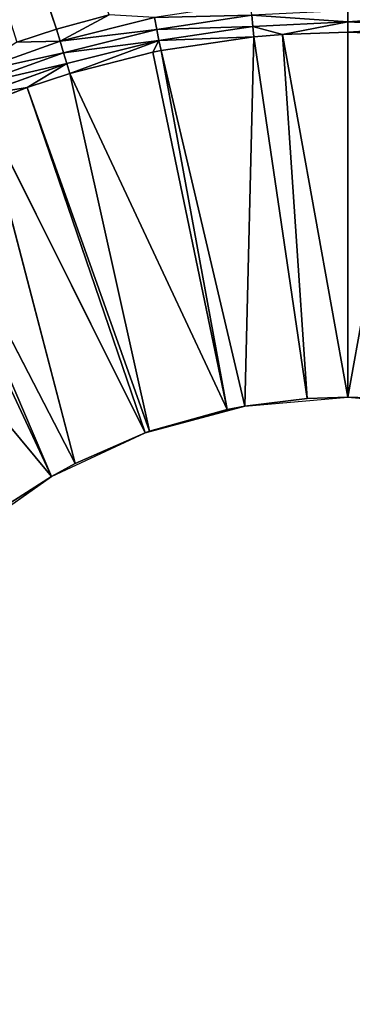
# Model space of a CAD drawing. Extents: x 0 to 700, y 0 to 509.
# Tile 114 of 243: x 338 to 350, y 199 to 236. Entities that reach past the tile are written whole.
import ezdxf

# ---------------------------------------------------------------- set-up
doc = ezdxf.new("R2010")
doc.units = 0
doc.header["$LTSCALE"] = 25.4
doc.layers.get('0').update_dxf_attribs({"linetype": 'CONTINUOUS'})

# ---------------------------------------------------------------- blocks, each defined once
blk = doc.blocks.new('5902539864168_-_S_STL')
at = {"color": 0}
for p, q in [((339.18, 23.068, 273.384), (314.424, 28.495, 199.821)), ((339.18, 23.068, 273.384), (314.424, 28.495, 199.821)), ((339.18, 23.068, 273.384), (337.712, 23.068, 273.863)), ((337.712, 23.068, 273.863), (339.316, 22.998, 273.829)), ((337.712, 23.068, 273.863), (339.316, 22.998, 273.829)), ((339.18, 23.068, 273.384), (337.712, 23.068, 273.863)), ((341.141, 23.068, 272.847), (339.18, 23.068, 273.384)), ((339.18, 23.068, 273.384), (339.316, 22.998, 273.829)), ((339.18, 23.068, 273.384), (339.316, 22.998, 273.829)), ((341.141, 23.068, 272.847), (339.18, 23.068, 273.384)), ((339.316, 22.998, 273.829), (341.141, 23.068, 272.847)), ((339.316, 22.998, 273.829), (341.141, 23.068, 272.847)), ((335.915, 22.998, 275.046), (339.316, 22.998, 273.829)), ((335.915, 22.998, 275.046), (339.316, 22.998, 273.829)), ((336.086, 22.857, 275.461), (339.446, 22.857, 274.259)), ((336.086, 22.857, 275.461), (339.446, 22.857, 274.259)), ((339.316, 22.998, 273.829), (342.819, 22.998, 272.952)), ((339.316, 22.998, 273.829), (342.819, 22.998, 272.952)), ((339.316, 22.998, 273.829), (339.446, 22.857, 274.259)), ((339.316, 22.998, 273.829), (339.446, 22.857, 274.259)), ((339.446, 22.857, 274.259), (342.907, 22.857, 273.392)), ((339.446, 22.857, 274.259), (342.907, 22.857, 273.392)), ((339.446, 22.857, 274.259), (339.568, 22.647, 274.662)), ((339.446, 22.857, 274.259), (339.568, 22.647, 274.662)), ((342.907, 22.857, 273.392), (342.819, 22.998, 272.952)), ((342.907, 22.857, 273.392), (342.819, 22.998, 272.952)), ((342.989, 22.647, 273.805), (342.907, 22.857, 273.392)), ((342.907, 22.857, 273.392), (346.436, 22.857, 272.869)), ((342.907, 22.857, 273.392), (346.436, 22.857, 272.869)), ((342.989, 22.647, 273.805), (342.907, 22.857, 273.392)), ((346.436, 22.857, 272.869), (346.478, 22.647, 273.288)), ((346.436, 22.857, 272.869), (346.478, 22.647, 273.288)), ((350, 22.857, 272.694), (350, 22.647, 273.115)), ((350, 22.857, 272.694), (350, 22.647, 273.115)), ((339, 11.001, 289.999), (330.248, 22.373, 279.49)), ((339, 11.001, 289.999), (330.248, 22.373, 279.49)), ((339, 11.001, 289.999), (333.24, 22.373, 277.696)), ((339, 11.001, 289.999), (333.24, 22.373, 277.696)), ((339, 11.001, 289.999), (333.643, 22.373, 277.484)), ((339, 11.001, 289.999), (333.643, 22.373, 277.484)), ((339.879, 11.001, 289.518), (333.643, 22.373, 277.484)), ((339.879, 11.001, 289.518), (333.643, 22.373, 277.484)), ((336.248, 22.647, 275.85), (339.568, 22.647, 274.662)), ((336.248, 22.647, 275.85), (339.568, 22.647, 274.662)), ((336.248, 22.647, 275.85), (338.094, 22.373, 275.551)), ((336.248, 22.647, 275.85), (338.094, 22.373, 275.551)), ((339.879, 11.001, 289.518), (336.394, 22.373, 276.204)), ((339.879, 11.001, 289.518), (336.394, 22.373, 276.204)), ((342.476, 11.001, 288.378), (336.394, 22.373, 276.204)), ((342.476, 11.001, 288.378), (336.394, 22.373, 276.204)), ((338.094, 22.373, 275.551), (336.394, 22.373, 276.204)), ((338.094, 22.373, 275.551), (336.394, 22.373, 276.204)), ((339.568, 22.647, 274.662), (338.094, 22.373, 275.551)), ((339.568, 22.647, 274.662), (338.094, 22.373, 275.551)), ((342.476, 11.001, 288.378), (338.094, 22.373, 275.551)), ((342.476, 11.001, 288.378), (338.094, 22.373, 275.551)), ((342.633, 11.001, 288.322), (338.094, 22.373, 275.551)), ((342.633, 11.001, 288.322), (338.094, 22.373, 275.551)), ((339.679, 22.373, 275.029), (338.094, 22.373, 275.551)), ((339.679, 22.373, 275.029), (338.094, 22.373, 275.551)), ((339.679, 22.373, 275.029), (339.568, 22.647, 274.662)), ((339.568, 22.647, 274.662), (342.989, 22.647, 273.805)), ((339.679, 22.373, 275.029), (339.568, 22.647, 274.662)), ((339.568, 22.647, 274.662), (342.989, 22.647, 273.805)), ((339.679, 22.373, 275.029), (342.989, 22.647, 273.805)), ((339.679, 22.373, 275.029), (342.989, 22.647, 273.805)), ((342.633, 11.001, 288.322), (339.679, 22.373, 275.029)), ((342.633, 11.001, 288.322), (339.679, 22.373, 275.029)), ((345.524, 11.001, 287.511), (339.679, 22.373, 275.029)), ((345.524, 11.001, 287.511), (339.679, 22.373, 275.029)), ((342.766, 22.373, 274.242), (339.679, 22.373, 275.029)), ((342.766, 22.373, 274.242), (339.679, 22.373, 275.029)), ((342.766, 22.373, 274.242), (342.989, 22.647, 273.805)), ((342.766, 22.373, 274.242), (342.989, 22.647, 273.805)), ((345.524, 11.001, 287.511), (342.766, 22.373, 274.242)), ((345.524, 11.001, 287.511), (342.766, 22.373, 274.242)), ((343.064, 22.373, 274.181), (342.766, 22.373, 274.242)), ((343.064, 22.373, 274.181), (342.766, 22.373, 274.242)), ((342.989, 22.647, 273.805), (346.478, 22.647, 273.288)), ((342.989, 22.647, 273.805), (346.478, 22.647, 273.288)), ((342.989, 22.647, 273.805), (343.064, 22.373, 274.181)), ((342.989, 22.647, 273.805), (343.064, 22.373, 274.181)), ((345.524, 11.001, 287.511), (343.064, 22.373, 274.181)), ((345.524, 11.001, 287.511), (343.064, 22.373, 274.181)), ((346.18, 11.001, 287.386), (343.064, 22.373, 274.181)), ((346.18, 11.001, 287.386), (343.064, 22.373, 274.181)), ((346.515, 22.373, 273.669), (343.064, 22.373, 274.181)), ((346.515, 22.373, 273.669), (343.064, 22.373, 274.181)), ((346.18, 11.001, 287.386), (346.515, 22.373, 273.669)), ((346.18, 11.001, 287.386), (346.515, 22.373, 273.669)), ((347.574, 22.373, 273.581), (346.478, 22.647, 273.288)), ((346.478, 22.647, 273.288), (346.515, 22.373, 273.669)), ((347.574, 22.373, 273.581), (346.478, 22.647, 273.288)), ((350, 22.647, 273.115), (346.478, 22.647, 273.288)), ((350, 22.647, 273.115), (346.478, 22.647, 273.288)), ((346.478, 22.647, 273.288), (346.515, 22.373, 273.669)), ((348.499, 11.001, 287.103), (346.515, 22.373, 273.669)), ((348.499, 11.001, 287.103), (346.515, 22.373, 273.669)), ((347.574, 22.373, 273.581), (346.515, 22.373, 273.669)), ((347.574, 22.373, 273.581), (346.515, 22.373, 273.669)), ((350, 22.647, 273.115), (347.574, 22.373, 273.581)), ((350, 22.647, 273.115), (347.574, 22.373, 273.581)), ((348.499, 11.001, 287.103), (347.574, 22.373, 273.581)), ((348.499, 11.001, 287.103), (347.574, 22.373, 273.581)), ((350, 22.373, 273.498), (347.574, 22.373, 273.581)), ((350, 22.373, 273.498), (347.574, 22.373, 273.581)), ((350, 22.373, 273.498), (350, 22.647, 273.115)), ((350, 22.647, 273.115), (353.522, 22.647, 273.288)), ((350, 22.373, 273.498), (350, 22.647, 273.115)), ((350, 22.373, 273.498), (353.522, 22.647, 273.288)), ((350, 22.647, 273.115), (353.522, 22.647, 273.288)), ((350, 22.373, 273.498), (353.522, 22.647, 273.288)), ((350, 11.001, 287.051), (350, 22.373, 273.498)), ((350, 11.001, 287.051), (350, 22.373, 273.498)), ((352.426, 22.373, 273.581), (350, 22.373, 273.498)), ((352.426, 22.373, 273.581), (350, 22.373, 273.498)), ((339, 0, 289.999), (337.313, 11.001, 291.078)), ((339, 11.001, 289.999), (337.313, 11.001, 291.078)), ((339, 0, 289.999), (337.313, 11.001, 291.078)), ((339, 11.001, 289.999), (337.313, 11.001, 291.078)), ((339.879, 11.001, 289.518), (339, 0, 289.999)), ((339.879, 11.001, 289.518), (339, 0, 289.999)), ((339.879, 11.001, 289.518), (339, 11.001, 289.999)), ((339, 11.001, 289.999), (339, 0, 289.999)), ((339, 11.001, 289.999), (339, 0, 289.999)), ((339.879, 11.001, 289.518), (339, 11.001, 289.999)), ((342.476, 0, 288.378), (339.879, 11.001, 289.518)), ((342.476, 11.001, 288.378), (339.879, 11.001, 289.518)), ((342.476, 0, 288.378), (339.879, 11.001, 289.518)), ((342.476, 11.001, 288.378), (339.879, 11.001, 289.518)), ((342.633, 11.001, 288.322), (342.476, 0, 288.378)), ((342.633, 11.001, 288.322), (342.476, 0, 288.378)), ((342.633, 11.001, 288.322), (342.476, 11.001, 288.378)), ((342.476, 11.001, 288.378), (342.476, 0, 288.378)), ((342.476, 11.001, 288.378), (342.476, 0, 288.378)), ((342.633, 11.001, 288.322), (342.476, 11.001, 288.378)), ((345.524, 11.001, 287.511), (342.633, 11.001, 288.322)), ((342.633, 11.001, 288.322), (346.18, 0, 287.386)), ((342.633, 11.001, 288.322), (346.18, 0, 287.386)), ((345.524, 11.001, 287.511), (342.633, 11.001, 288.322)), ((346.18, 11.001, 287.386), (345.524, 11.001, 287.511)), ((345.524, 11.001, 287.511), (346.18, 0, 287.386)), ((345.524, 11.001, 287.511), (346.18, 0, 287.386)), ((346.18, 11.001, 287.386), (345.524, 11.001, 287.511)), ((346.18, 0, 287.386), (346.18, 11.001, 287.386)), ((346.18, 0, 287.386), (346.18, 11.001, 287.386)), ((346.18, 0, 287.386), (348.499, 11.001, 287.103)), ((348.499, 11.001, 287.103), (346.18, 11.001, 287.386)), ((346.18, 0, 287.386), (348.499, 11.001, 287.103)), ((348.499, 11.001, 287.103), (346.18, 11.001, 287.386)), ((350, 0, 287.051), (348.499, 11.001, 287.103)), ((350, 0, 287.051), (348.499, 11.001, 287.103)), ((350, 11.001, 287.051), (348.499, 11.001, 287.103)), ((350, 11.001, 287.051), (348.499, 11.001, 287.103)), ((350, 11.001, 287.051), (350, 0, 287.051)), ((350, 0, 287.051), (351.501, 11.001, 287.103)), ((351.501, 11.001, 287.103), (350, 11.001, 287.051)), ((350, 0, 287.051), (351.501, 11.001, 287.103)), ((350, 11.001, 287.051), (350, 0, 287.051)), ((351.501, 11.001, 287.103), (350, 11.001, 287.051)), ((335.859, 0, 292.198), (339, 0, 289.999)), ((339, 0, 289.999), (342.476, 0, 288.378)), ((342.476, 0, 288.378), (346.18, 0, 287.386)), ((346.18, 0, 287.386), (350, 0, 287.051)), ((350, 0, 287.051), (353.82, 0, 287.386))]:
    blk.add_line(p, q, dxfattribs=at)
mesh = blk.add_polyface(dxfattribs=at)
corners = [(5.829, 103, 89.051), (350, 103, 116.551), (694.171, 103, 89.051), (346.961, 103, 116.817), (35.453, 103, 184.635), (33.702, 103, 185.073), (32.106, 103, 185.75), (30.702, 103, 186.626), (29.442, 103, 187.728), (28.41, 103, 188.996), (27.646, 103, 190.345), (27.137, 103, 191.742), (26.867, 103, 193.162), (5.829, 103, 503.222), (344.015, 103, 117.607), (341.25, 103, 118.896), (338.751, 103, 120.646), (336.594, 103, 122.803), (334.845, 103, 125.301), (333.555, 103, 128.066), (332.766, 103, 131.012), (332.5, 103, 134.051), (332.766, 103, 137.09), (333.555, 103, 140.037), (334.845, 103, 142.801), (336.594, 103, 145.3), (338.751, 103, 147.457), (341.25, 103, 149.207), (344.015, 103, 150.496), (346.961, 103, 151.285), (350, 103, 151.551), (37.442, 103, 184.47), (26.815, 103, 194.138), (26.815, 103, 473.174), (26.955, 103, 474.875), (26.981, 103, 475.022), (27.312, 103, 476.309), (27.475, 103, 476.756), (27.857, 103, 477.593), (28.651, 103, 478.843), (29.58, 103, 479.868), (30.666, 103, 480.727), (30.73, 103, 480.769), (31.881, 103, 481.4), (32.295, 103, 481.576), (33.221, 103, 481.885), (34.029, 103, 482.07), (34.683, 103, 482.168), (35.878, 103, 482.237), (664.122, 103, 482.237), (673.185, 103, 194.138), (694.171, 103, 503.222), (673.091, 103, 192.835), (672.732, 103, 191.306), (672.118, 103, 189.869), (671.267, 103, 188.55), (670.192, 103, 187.368), (669.802, 103, 187.023), (668.441, 103, 186.055), (666.9, 103, 185.294), (665.204, 103, 184.766), (353.039, 103, 116.817), (355.985, 103, 117.607), (358.75, 103, 118.896), (361.249, 103, 120.646), (363.406, 103, 122.803), (365.155, 103, 125.301), (366.445, 103, 128.066), (367.234, 103, 131.012), (367.5, 103, 134.051), (367.234, 103, 137.09), (366.445, 103, 140.037), (663.399, 103, 184.499), (365.155, 103, 142.801), (363.406, 103, 145.3), (361.249, 103, 147.457), (358.75, 103, 149.207), (355.985, 103, 150.496), (353.039, 103, 151.285), (662.558, 103, 184.47), (673.185, 103, 473.174), (673.117, 103, 474.369), (673.019, 103, 475.022), (672.834, 103, 475.83), (672.525, 103, 476.756), (672.349, 103, 477.171), (671.718, 103, 478.322), (671.675, 103, 478.386), (670.817, 103, 479.472), (669.792, 103, 480.4), (668.542, 103, 481.195), (667.705, 103, 481.576), (667.258, 103, 481.739), (665.971, 103, 482.07), (665.824, 103, 482.096)]
mesh.append_faces([[corners[k] for k in face] for face in [(0, 1, 2), (1, 0, 3), (4, 0, 5), (5, 0, 6), (6, 0, 7), (7, 0, 8), (8, 0, 9), (9, 0, 10), (10, 0, 11), (11, 0, 12), (3, 4, 14), (14, 4, 15), (15, 4, 16), (16, 4, 17), (17, 4, 18), (18, 4, 19), (19, 4, 20), (20, 4, 21), (21, 4, 22), (22, 4, 23), (23, 4, 24), (24, 4, 25), (25, 4, 26), (26, 4, 27), (27, 4, 28), (28, 4, 29), (29, 4, 30), (12, 13, 32), (32, 13, 33), (33, 13, 34), (34, 13, 35), (35, 13, 36), (36, 13, 37), (37, 13, 38), (38, 13, 39), (39, 13, 40), (40, 13, 41), (41, 13, 42), (42, 13, 43), (43, 13, 44), (44, 13, 45), (45, 13, 46), (46, 13, 47), (47, 13, 48), (48, 13, 49), (2, 50, 51), (50, 2, 52), (52, 2, 53), (53, 2, 54), (54, 2, 55), (55, 2, 56), (56, 2, 57), (57, 2, 58), (58, 2, 59), (59, 2, 60), (61, 2, 1), (60, 71, 72), (72, 30, 79), (79, 30, 31), (51, 49, 13)]], dxfattribs={"vtx0": -1, "vtx1": -1, "color": 0})
mesh.append_faces([[corners[k] for k in face] for face in [(3, 0, 4), (60, 2, 61)]], dxfattribs={"vtx0": -1, "vtx1": -1, "vtx2": -1, "color": 0})
mesh.append_faces([[corners[k] for k in face] for face in [(12, 0, 13), (30, 4, 31), (60, 61, 62), (60, 62, 63), (60, 63, 64), (60, 64, 65), (60, 65, 66), (60, 66, 67), (60, 67, 68), (60, 68, 69), (60, 69, 70), (60, 70, 71), (72, 71, 73), (72, 73, 74), (72, 74, 75), (72, 75, 76), (72, 76, 77), (72, 77, 78), (72, 78, 30), (51, 50, 80), (51, 80, 81), (51, 81, 82), (51, 82, 83), (51, 83, 84), (51, 84, 85), (51, 85, 86), (51, 86, 87), (51, 87, 88), (51, 88, 89), (51, 89, 90), (51, 90, 91), (51, 91, 92), (51, 92, 93), (51, 93, 94), (51, 94, 49)]], dxfattribs={"vtx0": -1, "vtx2": -1, "color": 0})
mesh = blk.add_polyface(dxfattribs=at)
corners = [(337.712, 23.068, 273.863), (339.18, 23.068, 273.384), (314.424, 28.495, 199.821)]
mesh.append_faces([[corners[k] for k in face] for face in [(0, 1, 2)]], dxfattribs={"color": 0})
mesh = blk.add_polyface(dxfattribs=at)
corners = [(339.18, 23.068, 273.384), (341.141, 23.068, 272.847), (314.424, 28.495, 199.821)]
mesh.append_faces([[corners[k] for k in face] for face in [(0, 1, 2)]], dxfattribs={"color": 0})
mesh = blk.add_polyface(dxfattribs=at)
corners = [(335.915, 22.998, 275.046), (339.316, 22.998, 273.829), (337.712, 23.068, 273.863)]
mesh.append_faces([[corners[k] for k in face] for face in [(0, 1, 2)]], dxfattribs={"color": 0})
mesh = blk.add_polyface(dxfattribs=at)
corners = [(337.712, 23.068, 273.863), (339.316, 22.998, 273.829), (339.18, 23.068, 273.384)]
mesh.append_faces([[corners[k] for k in face] for face in [(0, 1, 2)]], dxfattribs={"color": 0})
mesh = blk.add_polyface(dxfattribs=at)
corners = [(339.316, 22.998, 273.829), (341.141, 23.068, 272.847), (339.18, 23.068, 273.384)]
mesh.append_faces([[corners[k] for k in face] for face in [(0, 1, 2)]], dxfattribs={"color": 0})
mesh = blk.add_polyface(dxfattribs=at)
corners = [(339.316, 22.998, 273.829), (342.819, 22.998, 272.952), (341.141, 23.068, 272.847)]
mesh.append_faces([[corners[k] for k in face] for face in [(0, 1, 2)]], dxfattribs={"color": 0})
mesh = blk.add_polyface(dxfattribs=at)
corners = [(335.915, 22.998, 275.046), (339.446, 22.857, 274.259), (339.316, 22.998, 273.829), (336.086, 22.857, 275.461)]
mesh.append_faces([[corners[k] for k in face] for face in [(0, 1, 2), (1, 0, 3)]], dxfattribs={"vtx0": -1, "color": 0})
mesh = blk.add_polyface(dxfattribs=at)
corners = [(336.086, 22.857, 275.461), (339.568, 22.647, 274.662), (339.446, 22.857, 274.259), (336.248, 22.647, 275.85)]
mesh.append_faces([[corners[k] for k in face] for face in [(0, 1, 2), (1, 0, 3)]], dxfattribs={"vtx0": -1, "color": 0})
mesh = blk.add_polyface(dxfattribs=at)
corners = [(339.316, 22.998, 273.829), (342.907, 22.857, 273.392), (342.819, 22.998, 272.952), (339.446, 22.857, 274.259)]
mesh.append_faces([[corners[k] for k in face] for face in [(0, 1, 2), (1, 0, 3)]], dxfattribs={"vtx0": -1, "color": 0})
mesh = blk.add_polyface(dxfattribs=at)
corners = [(339.446, 22.857, 274.259), (342.989, 22.647, 273.805), (342.907, 22.857, 273.392), (339.568, 22.647, 274.662)]
mesh.append_faces([[corners[k] for k in face] for face in [(0, 1, 2), (1, 0, 3)]], dxfattribs={"vtx0": -1, "color": 0})
mesh = blk.add_polyface(dxfattribs=at)
corners = [(342.819, 22.998, 272.952), (346.436, 22.857, 272.869), (346.392, 22.998, 272.422), (342.907, 22.857, 273.392)]
mesh.append_faces([[corners[k] for k in face] for face in [(0, 1, 2), (1, 0, 3)]], dxfattribs={"vtx0": -1, "color": 0})
mesh = blk.add_polyface(dxfattribs=at)
corners = [(342.907, 22.857, 273.392), (346.478, 22.647, 273.288), (346.436, 22.857, 272.869), (342.989, 22.647, 273.805)]
mesh.append_faces([[corners[k] for k in face] for face in [(0, 1, 2), (1, 0, 3)]], dxfattribs={"vtx0": -1, "color": 0})
mesh = blk.add_polyface(dxfattribs=at)
corners = [(346.436, 22.857, 272.869), (350, 22.647, 273.115), (350, 22.857, 272.694), (346.478, 22.647, 273.288)]
mesh.append_faces([[corners[k] for k in face] for face in [(0, 1, 2), (1, 0, 3)]], dxfattribs={"vtx0": -1, "color": 0})
mesh = blk.add_polyface(dxfattribs=at)
corners = [(350, 22.647, 273.115), (353.564, 22.857, 272.869), (350, 22.857, 272.694), (353.522, 22.647, 273.288)]
mesh.append_faces([[corners[k] for k in face] for face in [(0, 1, 2), (1, 0, 3)]], dxfattribs={"vtx0": -1, "color": 0})
mesh = blk.add_polyface(dxfattribs=at)
corners = [(337.313, 11.001, 291.078), (339, 11.001, 289.999), (330.248, 22.373, 279.49)]
mesh.append_faces([[corners[k] for k in face] for face in [(0, 1, 2)]], dxfattribs={"color": 0})
mesh = blk.add_polyface(dxfattribs=at)
corners = [(339, 11.001, 289.999), (333.24, 22.373, 277.696), (330.248, 22.373, 279.49)]
mesh.append_faces([[corners[k] for k in face] for face in [(0, 1, 2)]], dxfattribs={"color": 0})
mesh = blk.add_polyface(dxfattribs=at)
corners = [(339, 11.001, 289.999), (333.643, 22.373, 277.484), (333.24, 22.373, 277.696)]
mesh.append_faces([[corners[k] for k in face] for face in [(0, 1, 2)]], dxfattribs={"color": 0})
mesh = blk.add_polyface(dxfattribs=at)
corners = [(339, 11.001, 289.999), (339.879, 11.001, 289.518), (333.643, 22.373, 277.484)]
mesh.append_faces([[corners[k] for k in face] for face in [(0, 1, 2)]], dxfattribs={"color": 0})
mesh = blk.add_polyface(dxfattribs=at)
corners = [(339.879, 11.001, 289.518), (336.394, 22.373, 276.204), (333.643, 22.373, 277.484)]
mesh.append_faces([[corners[k] for k in face] for face in [(0, 1, 2)]], dxfattribs={"color": 0})
mesh = blk.add_polyface(dxfattribs=at)
corners = [(336.248, 22.647, 275.85), (338.094, 22.373, 275.551), (339.568, 22.647, 274.662)]
mesh.append_faces([[corners[k] for k in face] for face in [(0, 1, 2)]], dxfattribs={"color": 0})
mesh = blk.add_polyface(dxfattribs=at)
corners = [(336.394, 22.373, 276.204), (338.094, 22.373, 275.551), (336.248, 22.647, 275.85)]
mesh.append_faces([[corners[k] for k in face] for face in [(0, 1, 2)]], dxfattribs={"color": 0})
mesh = blk.add_polyface(dxfattribs=at)
corners = [(339.879, 11.001, 289.518), (342.476, 11.001, 288.378), (336.394, 22.373, 276.204)]
mesh.append_faces([[corners[k] for k in face] for face in [(0, 1, 2)]], dxfattribs={"color": 0})
mesh = blk.add_polyface(dxfattribs=at)
corners = [(342.476, 11.001, 288.378), (338.094, 22.373, 275.551), (336.394, 22.373, 276.204)]
mesh.append_faces([[corners[k] for k in face] for face in [(0, 1, 2)]], dxfattribs={"color": 0})
mesh = blk.add_polyface(dxfattribs=at)
corners = [(338.094, 22.373, 275.551), (339.679, 22.373, 275.029), (339.568, 22.647, 274.662)]
mesh.append_faces([[corners[k] for k in face] for face in [(0, 1, 2)]], dxfattribs={"color": 0})
mesh = blk.add_polyface(dxfattribs=at)
corners = [(342.476, 11.001, 288.378), (342.633, 11.001, 288.322), (338.094, 22.373, 275.551)]
mesh.append_faces([[corners[k] for k in face] for face in [(0, 1, 2)]], dxfattribs={"color": 0})
mesh = blk.add_polyface(dxfattribs=at)
corners = [(342.633, 11.001, 288.322), (339.679, 22.373, 275.029), (338.094, 22.373, 275.551)]
mesh.append_faces([[corners[k] for k in face] for face in [(0, 1, 2)]], dxfattribs={"color": 0})
mesh = blk.add_polyface(dxfattribs=at)
corners = [(339.679, 22.373, 275.029), (342.989, 22.647, 273.805), (339.568, 22.647, 274.662)]
mesh.append_faces([[corners[k] for k in face] for face in [(0, 1, 2)]], dxfattribs={"color": 0})
mesh = blk.add_polyface(dxfattribs=at)
corners = [(339.679, 22.373, 275.029), (342.766, 22.373, 274.242), (342.989, 22.647, 273.805)]
mesh.append_faces([[corners[k] for k in face] for face in [(0, 1, 2)]], dxfattribs={"color": 0})
mesh = blk.add_polyface(dxfattribs=at)
corners = [(342.633, 11.001, 288.322), (345.524, 11.001, 287.511), (339.679, 22.373, 275.029)]
mesh.append_faces([[corners[k] for k in face] for face in [(0, 1, 2)]], dxfattribs={"color": 0})
mesh = blk.add_polyface(dxfattribs=at)
corners = [(345.524, 11.001, 287.511), (342.766, 22.373, 274.242), (339.679, 22.373, 275.029)]
mesh.append_faces([[corners[k] for k in face] for face in [(0, 1, 2)]], dxfattribs={"color": 0})
mesh = blk.add_polyface(dxfattribs=at)
corners = [(342.766, 22.373, 274.242), (343.064, 22.373, 274.181), (342.989, 22.647, 273.805)]
mesh.append_faces([[corners[k] for k in face] for face in [(0, 1, 2)]], dxfattribs={"color": 0})
mesh = blk.add_polyface(dxfattribs=at)
corners = [(345.524, 11.001, 287.511), (343.064, 22.373, 274.181), (342.766, 22.373, 274.242)]
mesh.append_faces([[corners[k] for k in face] for face in [(0, 1, 2)]], dxfattribs={"color": 0})
mesh = blk.add_polyface(dxfattribs=at)
corners = [(342.989, 22.647, 273.805), (346.515, 22.373, 273.669), (346.478, 22.647, 273.288), (343.064, 22.373, 274.181)]
mesh.append_faces([[corners[k] for k in face] for face in [(0, 1, 2), (1, 0, 3)]], dxfattribs={"vtx0": -1, "color": 0})
mesh = blk.add_polyface(dxfattribs=at)
corners = [(345.524, 11.001, 287.511), (346.18, 11.001, 287.386), (343.064, 22.373, 274.181)]
mesh.append_faces([[corners[k] for k in face] for face in [(0, 1, 2)]], dxfattribs={"color": 0})
mesh = blk.add_polyface(dxfattribs=at)
corners = [(346.18, 11.001, 287.386), (346.515, 22.373, 273.669), (343.064, 22.373, 274.181)]
mesh.append_faces([[corners[k] for k in face] for face in [(0, 1, 2)]], dxfattribs={"color": 0})
mesh = blk.add_polyface(dxfattribs=at)
corners = [(346.18, 11.001, 287.386), (348.499, 11.001, 287.103), (346.515, 22.373, 273.669)]
mesh.append_faces([[corners[k] for k in face] for face in [(0, 1, 2)]], dxfattribs={"color": 0})
mesh = blk.add_polyface(dxfattribs=at)
corners = [(346.515, 22.373, 273.669), (347.574, 22.373, 273.581), (346.478, 22.647, 273.288)]
mesh.append_faces([[corners[k] for k in face] for face in [(0, 1, 2)]], dxfattribs={"color": 0})
mesh = blk.add_polyface(dxfattribs=at)
corners = [(347.574, 22.373, 273.581), (350, 22.647, 273.115), (346.478, 22.647, 273.288)]
mesh.append_faces([[corners[k] for k in face] for face in [(0, 1, 2)]], dxfattribs={"color": 0})
mesh = blk.add_polyface(dxfattribs=at)
corners = [(348.499, 11.001, 287.103), (347.574, 22.373, 273.581), (346.515, 22.373, 273.669)]
mesh.append_faces([[corners[k] for k in face] for face in [(0, 1, 2)]], dxfattribs={"color": 0})
mesh = blk.add_polyface(dxfattribs=at)
corners = [(347.574, 22.373, 273.581), (350, 22.373, 273.498), (350, 22.647, 273.115)]
mesh.append_faces([[corners[k] for k in face] for face in [(0, 1, 2)]], dxfattribs={"color": 0})
mesh = blk.add_polyface(dxfattribs=at)
corners = [(347.574, 22.373, 273.581), (350, 11.001, 287.051), (350, 22.373, 273.498), (348.499, 11.001, 287.103)]
mesh.append_faces([[corners[k] for k in face] for face in [(0, 1, 2), (1, 0, 3)]], dxfattribs={"vtx0": -1, "color": 0})
mesh = blk.add_polyface(dxfattribs=at)
corners = [(350, 22.373, 273.498), (353.522, 22.647, 273.288), (350, 22.647, 273.115)]
mesh.append_faces([[corners[k] for k in face] for face in [(0, 1, 2)]], dxfattribs={"color": 0})
mesh = blk.add_polyface(dxfattribs=at)
corners = [(352.426, 22.373, 273.581), (353.522, 22.647, 273.288), (350, 22.373, 273.498)]
mesh.append_faces([[corners[k] for k in face] for face in [(0, 1, 2)]], dxfattribs={"color": 0})
mesh = blk.add_polyface(dxfattribs=at)
corners = [(350, 11.001, 287.051), (352.426, 22.373, 273.581), (350, 22.373, 273.498), (351.501, 11.001, 287.103)]
mesh.append_faces([[corners[k] for k in face] for face in [(0, 1, 2), (1, 0, 3)]], dxfattribs={"vtx0": -1, "color": 0})
mesh = blk.add_polyface(dxfattribs=at)
corners = [(339, 0, 289.999), (337.313, 11.001, 291.078), (335.859, 0, 292.198)]
mesh.append_faces([[corners[k] for k in face] for face in [(0, 1, 2)]], dxfattribs={"color": 0})
mesh = blk.add_polyface(dxfattribs=at)
corners = [(339, 11.001, 289.999), (337.313, 11.001, 291.078), (339, 0, 289.999)]
mesh.append_faces([[corners[k] for k in face] for face in [(0, 1, 2)]], dxfattribs={"color": 0})
mesh = blk.add_polyface(dxfattribs=at)
corners = [(342.476, 0, 288.378), (339.879, 11.001, 289.518), (339, 0, 289.999)]
mesh.append_faces([[corners[k] for k in face] for face in [(0, 1, 2)]], dxfattribs={"color": 0})
mesh = blk.add_polyface(dxfattribs=at)
corners = [(339.879, 11.001, 289.518), (339, 11.001, 289.999), (339, 0, 289.999)]
mesh.append_faces([[corners[k] for k in face] for face in [(0, 1, 2)]], dxfattribs={"color": 0})
mesh = blk.add_polyface(dxfattribs=at)
corners = [(342.476, 11.001, 288.378), (339.879, 11.001, 289.518), (342.476, 0, 288.378)]
mesh.append_faces([[corners[k] for k in face] for face in [(0, 1, 2)]], dxfattribs={"color": 0})
mesh = blk.add_polyface(dxfattribs=at)
corners = [(346.18, 0, 287.386), (342.633, 11.001, 288.322), (342.476, 0, 288.378)]
mesh.append_faces([[corners[k] for k in face] for face in [(0, 1, 2)]], dxfattribs={"color": 0})
mesh = blk.add_polyface(dxfattribs=at)
corners = [(342.633, 11.001, 288.322), (342.476, 11.001, 288.378), (342.476, 0, 288.378)]
mesh.append_faces([[corners[k] for k in face] for face in [(0, 1, 2)]], dxfattribs={"color": 0})
mesh = blk.add_polyface(dxfattribs=at)
corners = [(346.18, 0, 287.386), (345.524, 11.001, 287.511), (342.633, 11.001, 288.322)]
mesh.append_faces([[corners[k] for k in face] for face in [(0, 1, 2)]], dxfattribs={"color": 0})
mesh = blk.add_polyface(dxfattribs=at)
corners = [(346.18, 11.001, 287.386), (345.524, 11.001, 287.511), (346.18, 0, 287.386)]
mesh.append_faces([[corners[k] for k in face] for face in [(0, 1, 2)]], dxfattribs={"color": 0})
mesh = blk.add_polyface(dxfattribs=at)
corners = [(348.499, 11.001, 287.103), (346.18, 11.001, 287.386), (346.18, 0, 287.386)]
mesh.append_faces([[corners[k] for k in face] for face in [(0, 1, 2)]], dxfattribs={"color": 0})
mesh = blk.add_polyface(dxfattribs=at)
corners = [(350, 0, 287.051), (348.499, 11.001, 287.103), (346.18, 0, 287.386)]
mesh.append_faces([[corners[k] for k in face] for face in [(0, 1, 2)]], dxfattribs={"color": 0})
mesh = blk.add_polyface(dxfattribs=at)
corners = [(350, 11.001, 287.051), (348.499, 11.001, 287.103), (350, 0, 287.051)]
mesh.append_faces([[corners[k] for k in face] for face in [(0, 1, 2)]], dxfattribs={"color": 0})
mesh = blk.add_polyface(dxfattribs=at)
corners = [(351.501, 11.001, 287.103), (350, 11.001, 287.051), (350, 0, 287.051)]
mesh.append_faces([[corners[k] for k in face] for face in [(0, 1, 2)]], dxfattribs={"color": 0})
mesh = blk.add_polyface(dxfattribs=at)
corners = [(353.82, 0, 287.386), (351.501, 11.001, 287.103), (350, 0, 287.051)]
mesh.append_faces([[corners[k] for k in face] for face in [(0, 1, 2)]], dxfattribs={"color": 0})

msp = doc.modelspace()

# ---------------------------------------------------------------- block references
at = {"color": 254, "extrusion": (0, -1, 6.12323e-17)}
msp.add_blockref('5902539864168_-_S_STL', (0, 0, -509.051), dxfattribs=at)

doc.saveas('drawing.dxf')
